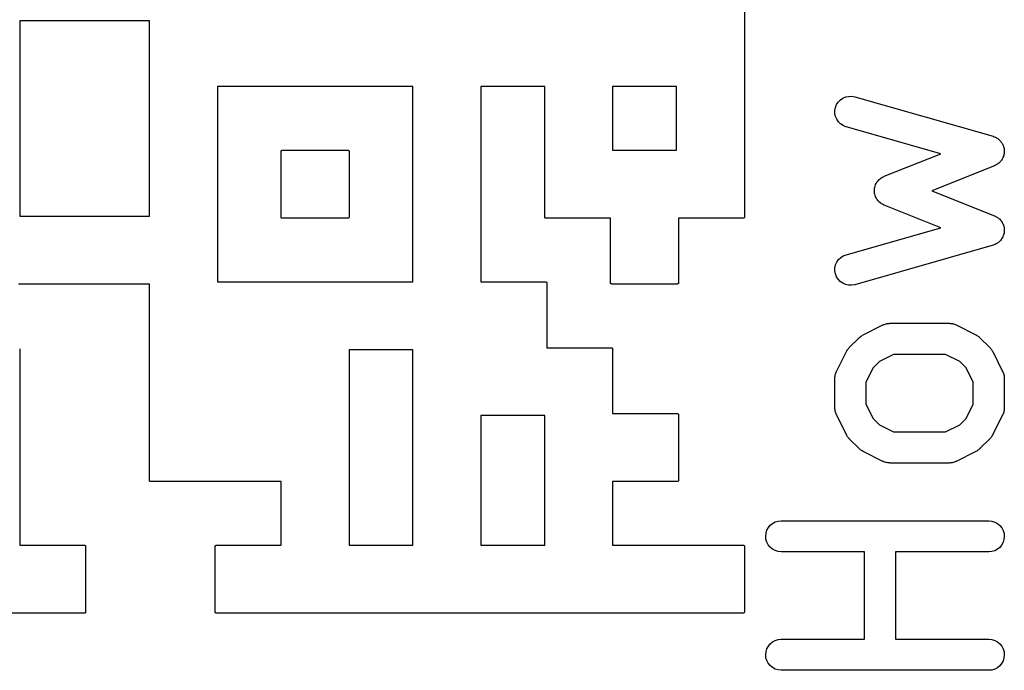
# Model space of a CAD drawing. Extents: x 0.02 to 3.89, y 0.07 to 3.88.
# Tile 10 of 172: x 0.46 to 0.65, y 0.33 to 0.46. Entities that reach past the tile are written whole.
import ezdxf

# ---------------------------------------------------------------- set-up
doc = ezdxf.new("R2010")
doc.units = 0
doc.header["$MEASUREMENT"] = 0
doc.layers.add('BLACK', color=7, linetype='CONTINUOUS')

msp = doc.modelspace()

# ---------------------------------------------------------------- linework, layer by layer
at = {"layer": 'BLACK', "linetype": 'CONTINUOUS'}
for p, q in [((0.601447, 0.46875), (0.601447, 0.418747)), ((0.463947, 0.456053), (0.463947, 0.418947)), ((0.488553, 0.456053), (0.463947, 0.456053)), ((0.488553, 0.418947), (0.488553, 0.456053)), ((0.501447, 0.443553), (0.501447, 0.406447)), ((0.538553, 0.443553), (0.501447, 0.443553)), ((0.538553, 0.406447), (0.538553, 0.443553)), ((0.563553, 0.443553), (0.551447, 0.443553)), ((0.551447, 0.443553), (0.551447, 0.406447)), ((0.563553, 0.41875), (0.563553, 0.443553)), ((0.576447, 0.443553), (0.576447, 0.431447)), ((0.588553, 0.443553), (0.576447, 0.443553)), ((0.588553, 0.431447), (0.588553, 0.443553)), ((0.619261, 0.440605), (0.619663, 0.441017)), ((0.619663, 0.441017), (0.620139, 0.441343)), ((0.620139, 0.441343), (0.620668, 0.441571)), ((0.620668, 0.441571), (0.621232, 0.441691)), ((0.621232, 0.441691), (0.621808, 0.4417)), ((0.621808, 0.4417), (0.622375, 0.441596)), ((0.622375, 0.441596), (0.648621, 0.434097)), ((0.618623, 0.439022), (0.61873, 0.439588)), ((0.618627, 0.438446), (0.618623, 0.439022)), ((0.61873, 0.439588), (0.618946, 0.440123)), ((0.618946, 0.440123), (0.619261, 0.440605)), ((0.618744, 0.437881), (0.618627, 0.438446)), ((0.618968, 0.43735), (0.618744, 0.437881)), ((0.61929, 0.436873), (0.618968, 0.43735)), ((0.619699, 0.436467), (0.61929, 0.436873)), ((0.62018, 0.436149), (0.619699, 0.436467)), ((0.620713, 0.435929), (0.62018, 0.436149)), ((0.620752, 0.435918), (0.620713, 0.435929)), ((0.638694, 0.430792), (0.620752, 0.435918)), ((0.648621, 0.434097), (0.648661, 0.434086)), ((0.648661, 0.434086), (0.648829, 0.434016)), ((0.648829, 0.434016), (0.649002, 0.43396)), ((0.649002, 0.43396), (0.649095, 0.433907)), ((0.649095, 0.433907), (0.649194, 0.433866)), ((0.649194, 0.433866), (0.649346, 0.433766)), ((0.649346, 0.433766), (0.649504, 0.433677)), ((0.649504, 0.433677), (0.649585, 0.433607)), ((0.649585, 0.433607), (0.649674, 0.433548)), ((0.649674, 0.433548), (0.649804, 0.43342)), ((0.649804, 0.43342), (0.649941, 0.433302)), ((0.649941, 0.433302), (0.650008, 0.433218)), ((0.650008, 0.433218), (0.650084, 0.433142)), ((0.650084, 0.433142), (0.650185, 0.432992)), ((0.650185, 0.432992), (0.650298, 0.432849)), ((0.650298, 0.432849), (0.650346, 0.432753)), ((0.650346, 0.432753), (0.650406, 0.432665)), ((0.650406, 0.432665), (0.650477, 0.432497)), ((0.650477, 0.432497), (0.650559, 0.432335)), ((0.650559, 0.432335), (0.650589, 0.432232)), ((0.650589, 0.432232), (0.65063, 0.432134)), ((0.65063, 0.432134), (0.650667, 0.431956)), ((0.650667, 0.431956), (0.650716, 0.431781)), ((0.650716, 0.431781), (0.650725, 0.431674)), ((0.650725, 0.431674), (0.650747, 0.431569)), ((0.650747, 0.431569), (0.650748, 0.431388)), ((0.513553, 0.431253), (0.513555, 0.431273)), ((0.513553, 0.41875), (0.513553, 0.431253)), ((0.513555, 0.431273), (0.513557, 0.43129)), ((0.513557, 0.431291), (0.513564, 0.431311)), ((0.513557, 0.43129), (0.513557, 0.431291)), ((0.513557, 0.43129), (0.513557, 0.43129)), ((0.513564, 0.431311), (0.513569, 0.431326)), ((0.513569, 0.431328), (0.513579, 0.431347)), ((0.513569, 0.431327), (0.513569, 0.431328)), ((0.513569, 0.431326), (0.513569, 0.431327)), ((0.513579, 0.431347), (0.513587, 0.43136)), ((0.513587, 0.43136), (0.513587, 0.431361)), ((0.513587, 0.431361), (0.513588, 0.431361)), ((0.513588, 0.431361), (0.5136, 0.431376)), ((0.5136, 0.431376), (0.513611, 0.43139)), ((0.513611, 0.43139), (0.513612, 0.43139)), ((0.513612, 0.431391), (0.513625, 0.431401)), ((0.513612, 0.43139), (0.513612, 0.431391)), ((0.513625, 0.431401), (0.513641, 0.431414)), ((0.513641, 0.431414), (0.513642, 0.431414)), ((0.513642, 0.431415), (0.513658, 0.431423)), ((0.513642, 0.431414), (0.513642, 0.431415)), ((0.513658, 0.431423), (0.513675, 0.431432)), ((0.513675, 0.431432), (0.513676, 0.431432)), ((0.513676, 0.431433), (0.513692, 0.431437)), ((0.513676, 0.431432), (0.513676, 0.431433)), ((0.513692, 0.431437), (0.513712, 0.431443)), ((0.513712, 0.431443), (0.513713, 0.431443)), ((0.513713, 0.431443), (0.51373, 0.431445)), ((0.513713, 0.431443), (0.513713, 0.431443)), ((0.51373, 0.431445), (0.51375, 0.431447)), ((0.51375, 0.431447), (0.526253, 0.431447)), ((0.526253, 0.431447), (0.526273, 0.431445)), ((0.526273, 0.431445), (0.52629, 0.431443)), ((0.52629, 0.431443), (0.52629, 0.431443)), ((0.52629, 0.431443), (0.526291, 0.431443)), ((0.526291, 0.431443), (0.526311, 0.431436)), ((0.526311, 0.431436), (0.526326, 0.431431)), ((0.526326, 0.431431), (0.526327, 0.431431)), ((0.526327, 0.431431), (0.526328, 0.431431)), ((0.526328, 0.431431), (0.526347, 0.431421)), ((0.526347, 0.431421), (0.52636, 0.431413)), ((0.52636, 0.431413), (0.526361, 0.431413)), ((0.526361, 0.431413), (0.526361, 0.431412)), ((0.526361, 0.431412), (0.526376, 0.4314)), ((0.526376, 0.4314), (0.52639, 0.431389)), ((0.52639, 0.431389), (0.52639, 0.431388)), ((0.52639, 0.431388), (0.526391, 0.431388)), ((0.526391, 0.431388), (0.526401, 0.431375)), ((0.526401, 0.431375), (0.526414, 0.431359)), ((0.526414, 0.431359), (0.526414, 0.431358)), ((0.526414, 0.431358), (0.526415, 0.431358)), ((0.526415, 0.431358), (0.526423, 0.431342)), ((0.526423, 0.431342), (0.526432, 0.431325)), ((0.526432, 0.431325), (0.526432, 0.431324)), ((0.526432, 0.431324), (0.526433, 0.431324)), ((0.526433, 0.431324), (0.526437, 0.431308)), ((0.526437, 0.431308), (0.526443, 0.431288)), ((0.526443, 0.431288), (0.526443, 0.431287)), ((0.526443, 0.431287), (0.526443, 0.431287)), ((0.526443, 0.431287), (0.526445, 0.43127)), ((0.526445, 0.43127), (0.526447, 0.43125)), ((0.526447, 0.43125), (0.526447, 0.418747)), ((0.576447, 0.431447), (0.588553, 0.431447)), ((0.627966, 0.426501), (0.638694, 0.430792)), ((0.650329, 0.42974), (0.650241, 0.429581)), ((0.650428, 0.429892), (0.650329, 0.42974)), ((0.650468, 0.429991), (0.650428, 0.429892)), ((0.65052, 0.430085), (0.650468, 0.429991)), ((0.650576, 0.430259), (0.65052, 0.430085)), ((0.650644, 0.430427), (0.650576, 0.430259)), ((0.650664, 0.430532), (0.650644, 0.430427)), ((0.650696, 0.430634), (0.650664, 0.430532)), ((0.650717, 0.430814), (0.650696, 0.430634)), ((0.650751, 0.430993), (0.650717, 0.430814)), ((0.650748, 0.431388), (0.650763, 0.431207)), ((0.650763, 0.431207), (0.65075, 0.4311)), ((0.65075, 0.4311), (0.650751, 0.430993)), ((0.648907, 0.428516), (0.637013, 0.423759)), ((0.649068, 0.4286), (0.648907, 0.428516)), ((0.649235, 0.428672), (0.649068, 0.4286)), ((0.649323, 0.428732), (0.649235, 0.428672)), ((0.649419, 0.428782), (0.649323, 0.428732)), ((0.649561, 0.428895), (0.649419, 0.428782)), ((0.64971, 0.428998), (0.649561, 0.428895)), ((0.649785, 0.429074), (0.64971, 0.428998)), ((0.649869, 0.429141), (0.649785, 0.429074)), ((0.649986, 0.42928), (0.649869, 0.429141)), ((0.650113, 0.42941), (0.649986, 0.42928)), ((0.650172, 0.4295), (0.650113, 0.42941)), ((0.650241, 0.429581), (0.650172, 0.4295)), ((0.627004, 0.425876), (0.627205, 0.426036)), ((0.627205, 0.426036), (0.627403, 0.426201)), ((0.627403, 0.426201), (0.62743, 0.426216)), ((0.62743, 0.426216), (0.627454, 0.426235)), ((0.627454, 0.426235), (0.627683, 0.426354)), ((0.627683, 0.426354), (0.627909, 0.426477)), ((0.627909, 0.426477), (0.627939, 0.426486)), ((0.627939, 0.426486), (0.627966, 0.426501)), ((0.62614, 0.424066), (0.626164, 0.424322)), ((0.626164, 0.424322), (0.626173, 0.424352)), ((0.626173, 0.424352), (0.626176, 0.424383)), ((0.626176, 0.424383), (0.626256, 0.424629)), ((0.626256, 0.424629), (0.626329, 0.424875)), ((0.626329, 0.424875), (0.626343, 0.424902)), ((0.626343, 0.424902), (0.626353, 0.424932)), ((0.626353, 0.424932), (0.626478, 0.425158)), ((0.626478, 0.425158), (0.626598, 0.425384)), ((0.626598, 0.425384), (0.626617, 0.425408)), ((0.626617, 0.425408), (0.626632, 0.425436)), ((0.626632, 0.425436), (0.626798, 0.425632)), ((0.626798, 0.425632), (0.62696, 0.425832)), ((0.62696, 0.425832), (0.626984, 0.425852)), ((0.626984, 0.425852), (0.627004, 0.425876)), ((0.62611, 0.42381), (0.62614, 0.424066)), ((0.626113, 0.42378), (0.62611, 0.42381)), ((0.62611, 0.423749), (0.626113, 0.42378)), ((0.626136, 0.423493), (0.62611, 0.423749)), ((0.626157, 0.423236), (0.626136, 0.423493)), ((0.626165, 0.423206), (0.626157, 0.423236)), ((0.626168, 0.423175), (0.626165, 0.423206)), ((0.626243, 0.42293), (0.626168, 0.423175)), ((0.626313, 0.422681), (0.626243, 0.42293)), ((0.626328, 0.422654), (0.626313, 0.422681)), ((0.626337, 0.422624), (0.626328, 0.422654)), ((0.626458, 0.422397), (0.626337, 0.422624)), ((0.626575, 0.422168), (0.626458, 0.422397)), ((0.637013, 0.423759), (0.648907, 0.419001)), ((0.626594, 0.422144), (0.626575, 0.422168)), ((0.626609, 0.422116), (0.626594, 0.422144)), ((0.626773, 0.421917), (0.626609, 0.422116)), ((0.626931, 0.421715), (0.626773, 0.421917)), ((0.626955, 0.421695), (0.626931, 0.421715)), ((0.626975, 0.421671), (0.626955, 0.421695)), ((0.627173, 0.421508), (0.626975, 0.421671)), ((0.627369, 0.42134), (0.627173, 0.421508)), ((0.627396, 0.421325), (0.627369, 0.42134)), ((0.62742, 0.421305), (0.627396, 0.421325)), ((0.627647, 0.421184), (0.62742, 0.421305)), ((0.627871, 0.421057), (0.627647, 0.421184)), ((0.627901, 0.421048), (0.627871, 0.421057)), ((0.627928, 0.421033), (0.627901, 0.421048)), ((0.627966, 0.421017), (0.627928, 0.421033)), ((0.638694, 0.416726), (0.627966, 0.421017)), ((0.463947, 0.418947), (0.488553, 0.418947)), ((0.513555, 0.41873), (0.513553, 0.41875)), ((0.513557, 0.418713), (0.513555, 0.41873)), ((0.513557, 0.418712), (0.513557, 0.418713)), ((0.513557, 0.418713), (0.513557, 0.418713)), ((0.513563, 0.418692), (0.513557, 0.418712)), ((0.513567, 0.418676), (0.513563, 0.418692)), ((0.513568, 0.418676), (0.513567, 0.418676)), ((0.513568, 0.418675), (0.513568, 0.418676)), ((0.513577, 0.418658), (0.513568, 0.418675)), ((0.513585, 0.418642), (0.513577, 0.418658)), ((0.513586, 0.418642), (0.513585, 0.418642)), ((0.513586, 0.418641), (0.513586, 0.418642)), ((0.513599, 0.418625), (0.513586, 0.418641)), ((0.513609, 0.418612), (0.513599, 0.418625)), ((0.51361, 0.418612), (0.513609, 0.418612)), ((0.51361, 0.418611), (0.51361, 0.418612)), ((0.513624, 0.4186), (0.51361, 0.418611)), ((0.513639, 0.418588), (0.513624, 0.4186)), ((0.513639, 0.418587), (0.513639, 0.418588)), ((0.51364, 0.418587), (0.513639, 0.418587)), ((0.513653, 0.418579), (0.51364, 0.418587)), ((0.513672, 0.418569), (0.513653, 0.418579)), ((0.513673, 0.418569), (0.513672, 0.418569)), ((0.513674, 0.418569), (0.513673, 0.418569)), ((0.513689, 0.418564), (0.513674, 0.418569)), ((0.513709, 0.418557), (0.513689, 0.418564)), ((0.51371, 0.418557), (0.513709, 0.418557)), ((0.513727, 0.418555), (0.51371, 0.418557)), ((0.51371, 0.418557), (0.51371, 0.418557)), ((0.513747, 0.418553), (0.513727, 0.418555)), ((0.52625, 0.418553), (0.513747, 0.418553)), ((0.52627, 0.418555), (0.52625, 0.418553)), ((0.526287, 0.418557), (0.52627, 0.418555)), ((0.526288, 0.418557), (0.526287, 0.418557)), ((0.526287, 0.418557), (0.526287, 0.418557)), ((0.526308, 0.418563), (0.526288, 0.418557)), ((0.526324, 0.418567), (0.526308, 0.418563)), ((0.526325, 0.418568), (0.526324, 0.418568)), ((0.526324, 0.418568), (0.526324, 0.418567)), ((0.526342, 0.418577), (0.526325, 0.418568)), ((0.526358, 0.418585), (0.526342, 0.418577)), ((0.526359, 0.418586), (0.526358, 0.418586)), ((0.526358, 0.418586), (0.526358, 0.418585)), ((0.526375, 0.418599), (0.526359, 0.418586)), ((0.526388, 0.418609), (0.526375, 0.418599)), ((0.526389, 0.41861), (0.526388, 0.41861)), ((0.526388, 0.41861), (0.526388, 0.418609)), ((0.5264, 0.418624), (0.526389, 0.41861)), ((0.526412, 0.418639), (0.5264, 0.418624)), ((0.526413, 0.418639), (0.526412, 0.418639)), ((0.526421, 0.418653), (0.526413, 0.41864)), ((0.526413, 0.41864), (0.526413, 0.418639)), ((0.526431, 0.418672), (0.526421, 0.418653)), ((0.526436, 0.418689), (0.526431, 0.418674)), ((0.526431, 0.418674), (0.526431, 0.418673)), ((0.526431, 0.418673), (0.526431, 0.418672)), ((0.526443, 0.418709), (0.526436, 0.418689)), ((0.526445, 0.418727), (0.526443, 0.41871)), ((0.526443, 0.41871), (0.526443, 0.41871)), ((0.526443, 0.41871), (0.526443, 0.418709)), ((0.526447, 0.418747), (0.526445, 0.418727)), ((0.563555, 0.41873), (0.563553, 0.41875)), ((0.563557, 0.418713), (0.563555, 0.41873)), ((0.563557, 0.418712), (0.563557, 0.418713)), ((0.563557, 0.418713), (0.563557, 0.418713)), ((0.563563, 0.418692), (0.563557, 0.418712)), ((0.563567, 0.418676), (0.563563, 0.418692)), ((0.563568, 0.418676), (0.563567, 0.418676)), ((0.563568, 0.418675), (0.563568, 0.418676)), ((0.563577, 0.418658), (0.563568, 0.418675)), ((0.563585, 0.418642), (0.563577, 0.418658)), ((0.563586, 0.418642), (0.563585, 0.418642)), ((0.563586, 0.418641), (0.563586, 0.418642)), ((0.563599, 0.418625), (0.563586, 0.418641)), ((0.563609, 0.418612), (0.563599, 0.418625)), ((0.56361, 0.418612), (0.563609, 0.418612)), ((0.56361, 0.418611), (0.56361, 0.418612)), ((0.563624, 0.4186), (0.56361, 0.418611)), ((0.563639, 0.418588), (0.563624, 0.4186)), ((0.563639, 0.418587), (0.563639, 0.418588)), ((0.56364, 0.418587), (0.563639, 0.418587)), ((0.563653, 0.418579), (0.56364, 0.418587)), ((0.563672, 0.418569), (0.563653, 0.418579)), ((0.563673, 0.418569), (0.563672, 0.418569)), ((0.563674, 0.418569), (0.563673, 0.418569)), ((0.563689, 0.418564), (0.563674, 0.418569)), ((0.563709, 0.418557), (0.563689, 0.418564)), ((0.56371, 0.418557), (0.563709, 0.418557)), ((0.563727, 0.418555), (0.56371, 0.418557)), ((0.56371, 0.418557), (0.56371, 0.418557)), ((0.563747, 0.418553), (0.563727, 0.418555)), ((0.576053, 0.418553), (0.563747, 0.418553)), ((0.576053, 0.40625), (0.576053, 0.418553)), ((0.60125, 0.418553), (0.588947, 0.418553)), ((0.588947, 0.418553), (0.588947, 0.406247)), ((0.60127, 0.418555), (0.60125, 0.418553)), ((0.601287, 0.418557), (0.60127, 0.418555)), ((0.601288, 0.418557), (0.601287, 0.418557)), ((0.601287, 0.418557), (0.601287, 0.418557)), ((0.601308, 0.418563), (0.601288, 0.418557)), ((0.601324, 0.418567), (0.601308, 0.418563)), ((0.601325, 0.418568), (0.601324, 0.418568)), ((0.601324, 0.418568), (0.601324, 0.418567)), ((0.601342, 0.418577), (0.601325, 0.418568)), ((0.601358, 0.418585), (0.601342, 0.418577)), ((0.601359, 0.418586), (0.601358, 0.418586)), ((0.601358, 0.418586), (0.601358, 0.418585)), ((0.601375, 0.418599), (0.601359, 0.418586)), ((0.601388, 0.418609), (0.601375, 0.418599)), ((0.601389, 0.41861), (0.601388, 0.41861)), ((0.601388, 0.41861), (0.601388, 0.418609)), ((0.6014, 0.418624), (0.601389, 0.41861)), ((0.601412, 0.418639), (0.6014, 0.418624)), ((0.601413, 0.418639), (0.601412, 0.418639)), ((0.601421, 0.418653), (0.601413, 0.41864)), ((0.601413, 0.41864), (0.601413, 0.418639)), ((0.601431, 0.418672), (0.601421, 0.418653)), ((0.601436, 0.418689), (0.601431, 0.418674)), ((0.601431, 0.418674), (0.601431, 0.418673)), ((0.601431, 0.418673), (0.601431, 0.418672)), ((0.601443, 0.418709), (0.601436, 0.418689)), ((0.601445, 0.418727), (0.601443, 0.41871)), ((0.601443, 0.41871), (0.601443, 0.41871)), ((0.601443, 0.41871), (0.601443, 0.418709)), ((0.601447, 0.418747), (0.601445, 0.418727)), ((0.648907, 0.419001), (0.648945, 0.418986)), ((0.648945, 0.418986), (0.649105, 0.4189)), ((0.649105, 0.4189), (0.649271, 0.418826)), ((0.649271, 0.418826), (0.649358, 0.418764)), ((0.649358, 0.418764), (0.649453, 0.418714)), ((0.649453, 0.418714), (0.649594, 0.418598)), ((0.649594, 0.418598), (0.649742, 0.418493)), ((0.649742, 0.418493), (0.649815, 0.418416)), ((0.620752, 0.4116), (0.638694, 0.416726)), ((0.649815, 0.418416), (0.649898, 0.418348)), ((0.649898, 0.418348), (0.650014, 0.418207)), ((0.650014, 0.418207), (0.650139, 0.418076)), ((0.650139, 0.418076), (0.650196, 0.417985)), ((0.650196, 0.417985), (0.650264, 0.417902)), ((0.650264, 0.417902), (0.65035, 0.417742)), ((0.65035, 0.417742), (0.650447, 0.417589)), ((0.650447, 0.417589), (0.650486, 0.417489)), ((0.650486, 0.417489), (0.650536, 0.417395)), ((0.650536, 0.417395), (0.650589, 0.417221)), ((0.650589, 0.417221), (0.650655, 0.417051)), ((0.650655, 0.417051), (0.650673, 0.416946)), ((0.650673, 0.416946), (0.650705, 0.416843)), ((0.650705, 0.416843), (0.650723, 0.416662)), ((0.650723, 0.416662), (0.650754, 0.416484)), ((0.650386, 0.414817), (0.650325, 0.414729)), ((0.650459, 0.414983), (0.650386, 0.414817)), ((0.650544, 0.415144), (0.650459, 0.414983)), ((0.650575, 0.415247), (0.650544, 0.415144)), ((0.650618, 0.415345), (0.650575, 0.415247)), ((0.650657, 0.415522), (0.650618, 0.415345)), ((0.650709, 0.415696), (0.650657, 0.415522)), ((0.650719, 0.415803), (0.650709, 0.415696)), ((0.650742, 0.415907), (0.650719, 0.415803)), ((0.650746, 0.416089), (0.650742, 0.415907)), ((0.650763, 0.41627), (0.650746, 0.416089)), ((0.650754, 0.416484), (0.650752, 0.416377)), ((0.650752, 0.416377), (0.650763, 0.41627)), ((0.648621, 0.413421), (0.622375, 0.405922)), ((0.64879, 0.413487), (0.648621, 0.413421)), ((0.648964, 0.413542), (0.64879, 0.413487)), ((0.649058, 0.413593), (0.648964, 0.413542)), ((0.649157, 0.413632), (0.649058, 0.413593)), ((0.64931, 0.413731), (0.649157, 0.413632)), ((0.64947, 0.413818), (0.64931, 0.413731)), ((0.649552, 0.413886), (0.64947, 0.413818)), ((0.649642, 0.413944), (0.649552, 0.413886)), ((0.649773, 0.41407), (0.649642, 0.413944)), ((0.649913, 0.414186), (0.649773, 0.41407)), ((0.64998, 0.41427), (0.649913, 0.414186)), ((0.650057, 0.414344), (0.64998, 0.41427)), ((0.650161, 0.414493), (0.650057, 0.414344)), ((0.650275, 0.414634), (0.650161, 0.414493)), ((0.650325, 0.414729), (0.650275, 0.414634)), ((0.619317, 0.410677), (0.619732, 0.411077)), ((0.619732, 0.411077), (0.620216, 0.411388)), ((0.620216, 0.411388), (0.620752, 0.4116)), ((0.618632, 0.409113), (0.618756, 0.409676)), ((0.618756, 0.409676), (0.618987, 0.410204)), ((0.618987, 0.410204), (0.619317, 0.410677)), ((0.618619, 0.408537), (0.618632, 0.409113)), ((0.618719, 0.407969), (0.618619, 0.408537)), ((0.618927, 0.407432), (0.618719, 0.407969)), ((0.619235, 0.406945), (0.618927, 0.407432)), ((0.488553, 0.406053), (0.463747, 0.406053)), ((0.488553, 0.36875), (0.488553, 0.406053)), ((0.501447, 0.406447), (0.538553, 0.406447)), ((0.551447, 0.406447), (0.563753, 0.406447)), ((0.563753, 0.406447), (0.563773, 0.406445)), ((0.563773, 0.406445), (0.56379, 0.406443)), ((0.56379, 0.406443), (0.56379, 0.406443)), ((0.56379, 0.406443), (0.563791, 0.406443)), ((0.563791, 0.406443), (0.563811, 0.406436)), ((0.563811, 0.406436), (0.563826, 0.406431)), ((0.563826, 0.406431), (0.563827, 0.406431)), ((0.563827, 0.406431), (0.563828, 0.406431)), ((0.563828, 0.406431), (0.563847, 0.406421)), ((0.563847, 0.406421), (0.56386, 0.406413)), ((0.56386, 0.406413), (0.563861, 0.406413)), ((0.563861, 0.406413), (0.563861, 0.406412)), ((0.563861, 0.406412), (0.563876, 0.4064)), ((0.563876, 0.4064), (0.56389, 0.406389)), ((0.56389, 0.406389), (0.56389, 0.406388)), ((0.56389, 0.406388), (0.563891, 0.406388)), ((0.563891, 0.406388), (0.563901, 0.406375)), ((0.563901, 0.406375), (0.563914, 0.406359)), ((0.563914, 0.406359), (0.563914, 0.406358)), ((0.563914, 0.406358), (0.563915, 0.406358)), ((0.563915, 0.406358), (0.563923, 0.406342)), ((0.563923, 0.406342), (0.563932, 0.406325)), ((0.563932, 0.406325), (0.563932, 0.406324)), ((0.563932, 0.406324), (0.563933, 0.406324)), ((0.563933, 0.406324), (0.563937, 0.406308)), ((0.563937, 0.406308), (0.563943, 0.406288)), ((0.563943, 0.406288), (0.563943, 0.406287)), ((0.563943, 0.406287), (0.563943, 0.406287)), ((0.563943, 0.406287), (0.563945, 0.40627)), ((0.563945, 0.40627), (0.563947, 0.40625)), ((0.563947, 0.40625), (0.563947, 0.393947)), ((0.576055, 0.40623), (0.576053, 0.40625)), ((0.576057, 0.406213), (0.576055, 0.40623)), ((0.576057, 0.406212), (0.576057, 0.406213)), ((0.576057, 0.406213), (0.576057, 0.406213)), ((0.576063, 0.406192), (0.576057, 0.406212)), ((0.576067, 0.406176), (0.576063, 0.406192)), ((0.576068, 0.406176), (0.576067, 0.406176)), ((0.576068, 0.406175), (0.576068, 0.406176)), ((0.576077, 0.406158), (0.576068, 0.406175)), ((0.576085, 0.406142), (0.576077, 0.406158)), ((0.576086, 0.406142), (0.576085, 0.406142)), ((0.576086, 0.406141), (0.576086, 0.406142)), ((0.576099, 0.406125), (0.576086, 0.406141)), ((0.576109, 0.406112), (0.576099, 0.406125)), ((0.57611, 0.406112), (0.576109, 0.406112)), ((0.57611, 0.406111), (0.57611, 0.406112)), ((0.576124, 0.4061), (0.57611, 0.406111)), ((0.576139, 0.406088), (0.576124, 0.4061)), ((0.576139, 0.406087), (0.576139, 0.406088)), ((0.57614, 0.406087), (0.576139, 0.406087)), ((0.576153, 0.406079), (0.57614, 0.406087)), ((0.576172, 0.406069), (0.576153, 0.406079)), ((0.576173, 0.406069), (0.576172, 0.406069)), ((0.576174, 0.406069), (0.576173, 0.406069)), ((0.576189, 0.406064), (0.576174, 0.406069)), ((0.576209, 0.406057), (0.576189, 0.406064)), ((0.57621, 0.406057), (0.576209, 0.406057)), ((0.576227, 0.406055), (0.57621, 0.406057)), ((0.57621, 0.406057), (0.57621, 0.406057)), ((0.576247, 0.406053), (0.576227, 0.406055)), ((0.58875, 0.406053), (0.576247, 0.406053)), ((0.58877, 0.406055), (0.58875, 0.406053)), ((0.588787, 0.406057), (0.58877, 0.406055)), ((0.588788, 0.406057), (0.588787, 0.406057)), ((0.588787, 0.406057), (0.588787, 0.406057)), ((0.588808, 0.406063), (0.588788, 0.406057)), ((0.588824, 0.406067), (0.588808, 0.406063)), ((0.588825, 0.406068), (0.588824, 0.406068)), ((0.588824, 0.406068), (0.588824, 0.406067)), ((0.588842, 0.406077), (0.588825, 0.406068)), ((0.588858, 0.406085), (0.588842, 0.406077)), ((0.588859, 0.406086), (0.588858, 0.406086)), ((0.588858, 0.406086), (0.588858, 0.406085)), ((0.588875, 0.406099), (0.588859, 0.406086)), ((0.588888, 0.406109), (0.588875, 0.406099)), ((0.588889, 0.40611), (0.588888, 0.40611)), ((0.588888, 0.40611), (0.588888, 0.406109)), ((0.5889, 0.406124), (0.588889, 0.40611)), ((0.588912, 0.406139), (0.5889, 0.406124)), ((0.588913, 0.406139), (0.588912, 0.406139)), ((0.588921, 0.406153), (0.588913, 0.40614)), ((0.588913, 0.40614), (0.588913, 0.406139)), ((0.588931, 0.406172), (0.588921, 0.406153)), ((0.588936, 0.406189), (0.588931, 0.406174)), ((0.588931, 0.406174), (0.588931, 0.406173)), ((0.588931, 0.406173), (0.588931, 0.406172)), ((0.588943, 0.406209), (0.588936, 0.406189)), ((0.588945, 0.406227), (0.588943, 0.40621)), ((0.588943, 0.40621), (0.588943, 0.40621)), ((0.588943, 0.40621), (0.588943, 0.406209)), ((0.588947, 0.406247), (0.588945, 0.406227)), ((0.619632, 0.406527), (0.619235, 0.406945)), ((0.620103, 0.406195), (0.619632, 0.406527)), ((0.620629, 0.40596), (0.620103, 0.406195)), ((0.621191, 0.405832), (0.620629, 0.40596)), ((0.621767, 0.405815), (0.621191, 0.405832)), ((0.622335, 0.405911), (0.621767, 0.405815)), ((0.622375, 0.405922), (0.622335, 0.405911)), ((0.623993, 0.396404), (0.627742, 0.398278)), ((0.627742, 0.398278), (0.627779, 0.398297)), ((0.627779, 0.398297), (0.627861, 0.398327)), ((0.627861, 0.398327), (0.627937, 0.398367)), ((0.627937, 0.398367), (0.628131, 0.398426)), ((0.628131, 0.398426), (0.62832, 0.398495)), ((0.62832, 0.398495), (0.628406, 0.398509)), ((0.628406, 0.398509), (0.628489, 0.398534)), ((0.628489, 0.398534), (0.62869, 0.398554)), ((0.62869, 0.398554), (0.628889, 0.398585)), ((0.628889, 0.398585), (0.628976, 0.398582)), ((0.628976, 0.398582), (0.629063, 0.39859)), ((0.629063, 0.39859), (0.640311, 0.39859)), ((0.640311, 0.39859), (0.640352, 0.39859)), ((0.640352, 0.39859), (0.640439, 0.39858)), ((0.640439, 0.39858), (0.640526, 0.398582)), ((0.640526, 0.398582), (0.640725, 0.398548)), ((0.640725, 0.398548), (0.640925, 0.398526)), ((0.640925, 0.398526), (0.641008, 0.398499)), ((0.641008, 0.398499), (0.641094, 0.398485)), ((0.641094, 0.398485), (0.641282, 0.398412)), ((0.641282, 0.398412), (0.641474, 0.398351)), ((0.641474, 0.398351), (0.641551, 0.39831)), ((0.641551, 0.39831), (0.641632, 0.398278)), ((0.641632, 0.398278), (0.645381, 0.396404)), ((0.623384, 0.395983), (0.623505, 0.396097)), ((0.623505, 0.396097), (0.623609, 0.396162)), ((0.623609, 0.396162), (0.623705, 0.396239)), ((0.623705, 0.396239), (0.623852, 0.396315)), ((0.623852, 0.396315), (0.623993, 0.396404)), ((0.645381, 0.396404), (0.645418, 0.396385)), ((0.645418, 0.396385), (0.645557, 0.396295)), ((0.645557, 0.396295), (0.645703, 0.396216)), ((0.645703, 0.396216), (0.645798, 0.396138)), ((0.645798, 0.396138), (0.645901, 0.396071)), ((0.645901, 0.396071), (0.64602, 0.395956)), ((0.62135, 0.393976), (0.623225, 0.395851)), ((0.623225, 0.395851), (0.623254, 0.39588)), ((0.623254, 0.39588), (0.623384, 0.395983)), ((0.64602, 0.395956), (0.646149, 0.395851)), ((0.646149, 0.395851), (0.648023, 0.393976)), ((0.463945, 0.39377), (0.463947, 0.39375)), ((0.463947, 0.39375), (0.463947, 0.356447)), ((0.526447, 0.393553), (0.526447, 0.356447)), ((0.538553, 0.393553), (0.526447, 0.393553)), ((0.538553, 0.356447), (0.538553, 0.393553)), ((0.563947, 0.393947), (0.576253, 0.393947)), ((0.576253, 0.393947), (0.576273, 0.393945)), ((0.576273, 0.393945), (0.57629, 0.393943)), ((0.57629, 0.393943), (0.57629, 0.393943)), ((0.57629, 0.393943), (0.576291, 0.393943)), ((0.576291, 0.393943), (0.576311, 0.393936)), ((0.576311, 0.393936), (0.576326, 0.393931)), ((0.576326, 0.393931), (0.576327, 0.393931)), ((0.576327, 0.393931), (0.576328, 0.393931)), ((0.576328, 0.393931), (0.576347, 0.393921)), ((0.576347, 0.393921), (0.57636, 0.393913)), ((0.57636, 0.393913), (0.576361, 0.393913)), ((0.576361, 0.393913), (0.576361, 0.393912)), ((0.576361, 0.393912), (0.576376, 0.3939)), ((0.576376, 0.3939), (0.57639, 0.393889)), ((0.57639, 0.393889), (0.57639, 0.393888)), ((0.57639, 0.393888), (0.576391, 0.393888)), ((0.576391, 0.393888), (0.576401, 0.393875)), ((0.576401, 0.393875), (0.576414, 0.393859)), ((0.576414, 0.393859), (0.576414, 0.393858)), ((0.576414, 0.393858), (0.576415, 0.393858)), ((0.576415, 0.393858), (0.576423, 0.393842)), ((0.576423, 0.393842), (0.576432, 0.393825)), ((0.576432, 0.393825), (0.576432, 0.393824)), ((0.576432, 0.393824), (0.576433, 0.393824)), ((0.576433, 0.393824), (0.576437, 0.393808)), ((0.576437, 0.393808), (0.576443, 0.393788)), ((0.576443, 0.393788), (0.576443, 0.393787)), ((0.576443, 0.393787), (0.576443, 0.393787)), ((0.576443, 0.393787), (0.576445, 0.39377)), ((0.576445, 0.39377), (0.576447, 0.39375)), ((0.576447, 0.39375), (0.576447, 0.381447)), ((0.618923, 0.389459), (0.620797, 0.393208)), ((0.620797, 0.393208), (0.620816, 0.393245)), ((0.620816, 0.393245), (0.620906, 0.393384)), ((0.620906, 0.393384), (0.620985, 0.393531)), ((0.620985, 0.393531), (0.621063, 0.393625)), ((0.621063, 0.393625), (0.62113, 0.393729)), ((0.62113, 0.393729), (0.621245, 0.393848)), ((0.621245, 0.393848), (0.62135, 0.393976)), ((0.62976, 0.392685), (0.627062, 0.391336)), ((0.639614, 0.392685), (0.62976, 0.392685)), ((0.642312, 0.391336), (0.639614, 0.392685)), ((0.648023, 0.393976), (0.648052, 0.393946)), ((0.648052, 0.393946), (0.648156, 0.393817)), ((0.648156, 0.393817), (0.64827, 0.393696)), ((0.64827, 0.393696), (0.648335, 0.393592)), ((0.648335, 0.393592), (0.648412, 0.393496)), ((0.648412, 0.393496), (0.648488, 0.393349)), ((0.648488, 0.393349), (0.648576, 0.393208)), ((0.648576, 0.393208), (0.650451, 0.389459)), ((0.627062, 0.391336), (0.625865, 0.390139)), ((0.643509, 0.390139), (0.642312, 0.391336)), ((0.618653, 0.388552), (0.618675, 0.388752)), ((0.618675, 0.388752), (0.618702, 0.388835)), ((0.618702, 0.388835), (0.618716, 0.388921)), ((0.618716, 0.388921), (0.618789, 0.389109)), ((0.618789, 0.389109), (0.61885, 0.389302)), ((0.61885, 0.389302), (0.618891, 0.389378)), ((0.618891, 0.389378), (0.618923, 0.389459)), ((0.625865, 0.390139), (0.624516, 0.387441)), ((0.644857, 0.387441), (0.643509, 0.390139)), ((0.650451, 0.389459), (0.650469, 0.389422)), ((0.650469, 0.389422), (0.650499, 0.38934)), ((0.650499, 0.38934), (0.65054, 0.389264)), ((0.65054, 0.389264), (0.650599, 0.38907)), ((0.650599, 0.38907), (0.650668, 0.388881)), ((0.650668, 0.388881), (0.650682, 0.388795)), ((0.650682, 0.388795), (0.650707, 0.388712)), ((0.650707, 0.388712), (0.650726, 0.388511)), ((0.618611, 0.38818), (0.618621, 0.388266)), ((0.618611, 0.388138), (0.618611, 0.38818)), ((0.618611, 0.382514), (0.618611, 0.388138)), ((0.618619, 0.388353), (0.618653, 0.388552)), ((0.618621, 0.388266), (0.618619, 0.388353)), ((0.624516, 0.387441), (0.624516, 0.383211)), ((0.644857, 0.383211), (0.644857, 0.387441)), ((0.650726, 0.388511), (0.650758, 0.388312)), ((0.650758, 0.388312), (0.650755, 0.388225)), ((0.650755, 0.388225), (0.650763, 0.388138)), ((0.650763, 0.388138), (0.650763, 0.382514)), ((0.624516, 0.383211), (0.625865, 0.380514)), ((0.643509, 0.380514), (0.644857, 0.383211)), ((0.576447, 0.381447), (0.588753, 0.381447)), ((0.588753, 0.381447), (0.588773, 0.381445)), ((0.588773, 0.381445), (0.58879, 0.381443)), ((0.58879, 0.381443), (0.58879, 0.381443)), ((0.58879, 0.381443), (0.588791, 0.381443)), ((0.588791, 0.381443), (0.588811, 0.381436)), ((0.588811, 0.381436), (0.588826, 0.381431)), ((0.588826, 0.381431), (0.588827, 0.381431)), ((0.588827, 0.381431), (0.588828, 0.381431)), ((0.588828, 0.381431), (0.588847, 0.381421)), ((0.588847, 0.381421), (0.58886, 0.381413)), ((0.58886, 0.381413), (0.588861, 0.381413)), ((0.588861, 0.381413), (0.588861, 0.381412)), ((0.588861, 0.381412), (0.588876, 0.3814)), ((0.588876, 0.3814), (0.58889, 0.381389)), ((0.58889, 0.381389), (0.58889, 0.381388)), ((0.58889, 0.381388), (0.588891, 0.381388)), ((0.588891, 0.381388), (0.588901, 0.381375)), ((0.588901, 0.381375), (0.588914, 0.381359)), ((0.588914, 0.381359), (0.588914, 0.381358)), ((0.588914, 0.381358), (0.588915, 0.381358)), ((0.588915, 0.381358), (0.588923, 0.381342)), ((0.588923, 0.381342), (0.588932, 0.381325)), ((0.588932, 0.381325), (0.588932, 0.381324)), ((0.588932, 0.381324), (0.588933, 0.381324)), ((0.588933, 0.381324), (0.588937, 0.381308)), ((0.588937, 0.381308), (0.588943, 0.381288)), ((0.588943, 0.381288), (0.588943, 0.381287)), ((0.588943, 0.381287), (0.588943, 0.381287)), ((0.588943, 0.381287), (0.588945, 0.38127)), ((0.588945, 0.38127), (0.588947, 0.38125)), ((0.588947, 0.38125), (0.588947, 0.368747)), ((0.618619, 0.382428), (0.618611, 0.382514)), ((0.618616, 0.382341), (0.618619, 0.382428)), ((0.618647, 0.382142), (0.618616, 0.382341)), ((0.618667, 0.381941), (0.618647, 0.382142)), ((0.618692, 0.381857), (0.618667, 0.381941)), ((0.618706, 0.381772), (0.618692, 0.381857)), ((0.618775, 0.381582), (0.618706, 0.381772)), ((0.618834, 0.381389), (0.618775, 0.381582)), ((0.618874, 0.381312), (0.618834, 0.381389)), ((0.618904, 0.381231), (0.618874, 0.381312)), ((0.618923, 0.381194), (0.618904, 0.381231)), ((0.620797, 0.377444), (0.618923, 0.381194)), ((0.650451, 0.381194), (0.648576, 0.377444)), ((0.650482, 0.381275), (0.650451, 0.381194)), ((0.650524, 0.381351), (0.650482, 0.381275)), ((0.650585, 0.381543), (0.650524, 0.381351)), ((0.650657, 0.381732), (0.650585, 0.381543)), ((0.650672, 0.381818), (0.650657, 0.381732)), ((0.650698, 0.3819), (0.650672, 0.381818)), ((0.650721, 0.382101), (0.650698, 0.3819)), ((0.650755, 0.3823), (0.650721, 0.382101)), ((0.650763, 0.382473), (0.650753, 0.382386)), ((0.650753, 0.382386), (0.650755, 0.3823)), ((0.650763, 0.382514), (0.650763, 0.382473)), ((0.551447, 0.381053), (0.551447, 0.356447)), ((0.563553, 0.381053), (0.551447, 0.381053)), ((0.563553, 0.356447), (0.563553, 0.381053)), ((0.625865, 0.380514), (0.627062, 0.379316)), ((0.627062, 0.379316), (0.62976, 0.377968)), ((0.639614, 0.377968), (0.642312, 0.379316)), ((0.642312, 0.379316), (0.643509, 0.380514)), ((0.620886, 0.377303), (0.620797, 0.377444)), ((0.62976, 0.377968), (0.639614, 0.377968)), ((0.648558, 0.377407), (0.648468, 0.377268)), ((0.648576, 0.377444), (0.648558, 0.377407)), ((0.620962, 0.377156), (0.620886, 0.377303)), ((0.621038, 0.377061), (0.620962, 0.377156)), ((0.621104, 0.376956), (0.621038, 0.377061)), ((0.621218, 0.376836), (0.621104, 0.376956)), ((0.621321, 0.376706), (0.621218, 0.376836)), ((0.62135, 0.376677), (0.621321, 0.376706)), ((0.623225, 0.374802), (0.62135, 0.376677)), ((0.648023, 0.376677), (0.646149, 0.374802)), ((0.648129, 0.376805), (0.648023, 0.376677)), ((0.648244, 0.376924), (0.648129, 0.376805)), ((0.648311, 0.377027), (0.648244, 0.376924)), ((0.648389, 0.377122), (0.648311, 0.377027)), ((0.648468, 0.377268), (0.648389, 0.377122)), ((0.623353, 0.374697), (0.623225, 0.374802)), ((0.623472, 0.374581), (0.623353, 0.374697)), ((0.623575, 0.374514), (0.623472, 0.374581)), ((0.62367, 0.374436), (0.623575, 0.374514)), ((0.623817, 0.374358), (0.62367, 0.374436)), ((0.623956, 0.374267), (0.623817, 0.374358)), ((0.623993, 0.374249), (0.623956, 0.374267)), ((0.627742, 0.372374), (0.623993, 0.374249)), ((0.645381, 0.374249), (0.641632, 0.372374)), ((0.645522, 0.374337), (0.645381, 0.374249)), ((0.645669, 0.374413), (0.645522, 0.374337)), ((0.645765, 0.37449), (0.645669, 0.374413)), ((0.645869, 0.374556), (0.645765, 0.37449)), ((0.64599, 0.374669), (0.645869, 0.374556)), ((0.646119, 0.374773), (0.64599, 0.374669)), ((0.646149, 0.374802), (0.646119, 0.374773)), ((0.627823, 0.372343), (0.627742, 0.372374)), ((0.627899, 0.372301), (0.627823, 0.372343)), ((0.628091, 0.37224), (0.627899, 0.372301)), ((0.62828, 0.372168), (0.628091, 0.37224)), ((0.628366, 0.372153), (0.62828, 0.372168)), ((0.628449, 0.372127), (0.628366, 0.372153)), ((0.628649, 0.372104), (0.628449, 0.372127)), ((0.628848, 0.37207), (0.628649, 0.372104)), ((0.628935, 0.372072), (0.628848, 0.37207)), ((0.629021, 0.372063), (0.628935, 0.372072)), ((0.629063, 0.372062), (0.629021, 0.372063)), ((0.640311, 0.372062), (0.629063, 0.372062)), ((0.640398, 0.372071), (0.640311, 0.372062)), ((0.640484, 0.372067), (0.640398, 0.372071)), ((0.640684, 0.372099), (0.640484, 0.372067)), ((0.640885, 0.372118), (0.640684, 0.372099)), ((0.640968, 0.372144), (0.640885, 0.372118)), ((0.641054, 0.372157), (0.640968, 0.372144)), ((0.641243, 0.372227), (0.641054, 0.372157)), ((0.641436, 0.372285), (0.641243, 0.372227)), ((0.641513, 0.372326), (0.641436, 0.372285)), ((0.641595, 0.372356), (0.641513, 0.372326)), ((0.641632, 0.372374), (0.641595, 0.372356)), ((0.488555, 0.36873), (0.488553, 0.36875)), ((0.488557, 0.368713), (0.488555, 0.36873)), ((0.488557, 0.368712), (0.488557, 0.368713)), ((0.488557, 0.368713), (0.488557, 0.368713)), ((0.488563, 0.368692), (0.488557, 0.368712)), ((0.488567, 0.368676), (0.488563, 0.368692)), ((0.488568, 0.368676), (0.488567, 0.368676)), ((0.488568, 0.368675), (0.488568, 0.368676)), ((0.488577, 0.368658), (0.488568, 0.368675)), ((0.488585, 0.368642), (0.488577, 0.368658)), ((0.488586, 0.368642), (0.488585, 0.368642)), ((0.488586, 0.368641), (0.488586, 0.368642)), ((0.488599, 0.368625), (0.488586, 0.368641)), ((0.488609, 0.368612), (0.488599, 0.368625)), ((0.48861, 0.368612), (0.488609, 0.368612)), ((0.48861, 0.368611), (0.48861, 0.368612)), ((0.488624, 0.3686), (0.48861, 0.368611)), ((0.488639, 0.368588), (0.488624, 0.3686)), ((0.488639, 0.368587), (0.488639, 0.368588)), ((0.48864, 0.368587), (0.488639, 0.368587)), ((0.488653, 0.368579), (0.48864, 0.368587)), ((0.488672, 0.368569), (0.488653, 0.368579)), ((0.488673, 0.368569), (0.488672, 0.368569)), ((0.488674, 0.368569), (0.488673, 0.368569)), ((0.488689, 0.368564), (0.488674, 0.368569)), ((0.488709, 0.368557), (0.488689, 0.368564)), ((0.48871, 0.368557), (0.488709, 0.368557)), ((0.488727, 0.368555), (0.48871, 0.368557)), ((0.48871, 0.368557), (0.48871, 0.368557)), ((0.488747, 0.368553), (0.488727, 0.368555)), ((0.513553, 0.368553), (0.488747, 0.368553)), ((0.513553, 0.356447), (0.513553, 0.368553)), ((0.58875, 0.368553), (0.576447, 0.368553)), ((0.576447, 0.368553), (0.576447, 0.356447)), ((0.58877, 0.368555), (0.58875, 0.368553)), ((0.588787, 0.368557), (0.58877, 0.368555)), ((0.588788, 0.368557), (0.588787, 0.368557)), ((0.588787, 0.368557), (0.588787, 0.368557)), ((0.588808, 0.368563), (0.588788, 0.368557)), ((0.588824, 0.368567), (0.588808, 0.368563)), ((0.588825, 0.368568), (0.588824, 0.368568)), ((0.588824, 0.368568), (0.588824, 0.368567)), ((0.588842, 0.368577), (0.588825, 0.368568)), ((0.588858, 0.368585), (0.588842, 0.368577)), ((0.588859, 0.368586), (0.588858, 0.368586)), ((0.588858, 0.368586), (0.588858, 0.368585)), ((0.588875, 0.368599), (0.588859, 0.368586)), ((0.588888, 0.368609), (0.588875, 0.368599)), ((0.588889, 0.36861), (0.588888, 0.36861)), ((0.588888, 0.36861), (0.588888, 0.368609)), ((0.5889, 0.368624), (0.588889, 0.36861)), ((0.588912, 0.368639), (0.5889, 0.368624)), ((0.588913, 0.368639), (0.588912, 0.368639)), ((0.588921, 0.368653), (0.588913, 0.36864)), ((0.588913, 0.36864), (0.588913, 0.368639)), ((0.588931, 0.368672), (0.588921, 0.368653)), ((0.588936, 0.368689), (0.588931, 0.368674)), ((0.588931, 0.368674), (0.588931, 0.368673)), ((0.588931, 0.368673), (0.588931, 0.368672)), ((0.588943, 0.368709), (0.588936, 0.368689)), ((0.588945, 0.368727), (0.588943, 0.36871)), ((0.588943, 0.36871), (0.588943, 0.36871)), ((0.588943, 0.36871), (0.588943, 0.368709)), ((0.588947, 0.368747), (0.588945, 0.368727)), ((0.60636, 0.360237), (0.606806, 0.360602)), ((0.606806, 0.360602), (0.607315, 0.360872)), ((0.607315, 0.360872), (0.607867, 0.361039)), ((0.607867, 0.361039), (0.60844, 0.361095)), ((0.60844, 0.361095), (0.64781, 0.361095)), ((0.64781, 0.361095), (0.647851, 0.361095)), ((0.647851, 0.361095), (0.648424, 0.36103)), ((0.648424, 0.36103), (0.648973, 0.360856)), ((0.648973, 0.360856), (0.649478, 0.360579)), ((0.649478, 0.360579), (0.64992, 0.360208)), ((0.605487, 0.358163), (0.605548, 0.358736)), ((0.605548, 0.358736), (0.605718, 0.359286)), ((0.605718, 0.359286), (0.605992, 0.359793)), ((0.605992, 0.359793), (0.60636, 0.360237)), ((0.64992, 0.360208), (0.650281, 0.359759)), ((0.650281, 0.359759), (0.650548, 0.359248)), ((0.650548, 0.359248), (0.650711, 0.358695)), ((0.650711, 0.358695), (0.650763, 0.358121)), ((0.60554, 0.357589), (0.605487, 0.358163)), ((0.605702, 0.357036), (0.60554, 0.357589)), ((0.605969, 0.356525), (0.605702, 0.357036)), ((0.650532, 0.356998), (0.650258, 0.356491)), ((0.650703, 0.357548), (0.650532, 0.356998)), ((0.650763, 0.358121), (0.650703, 0.357548)), ((0.463947, 0.356447), (0.476253, 0.356447)), ((0.476253, 0.356447), (0.476273, 0.356445)), ((0.476273, 0.356445), (0.47629, 0.356443)), ((0.47629, 0.356443), (0.47629, 0.356443)), ((0.47629, 0.356443), (0.476291, 0.356443)), ((0.476291, 0.356443), (0.476311, 0.356436)), ((0.476311, 0.356436), (0.476326, 0.356431)), ((0.476326, 0.356431), (0.476327, 0.356431)), ((0.476327, 0.356431), (0.476328, 0.356431)), ((0.476328, 0.356431), (0.476347, 0.356421)), ((0.476347, 0.356421), (0.47636, 0.356413)), ((0.47636, 0.356413), (0.476361, 0.356413)), ((0.476361, 0.356413), (0.476361, 0.356412)), ((0.476361, 0.356412), (0.476376, 0.3564)), ((0.476376, 0.3564), (0.47639, 0.356389)), ((0.47639, 0.356389), (0.47639, 0.356388)), ((0.47639, 0.356388), (0.476391, 0.356388)), ((0.476391, 0.356388), (0.476401, 0.356375)), ((0.476401, 0.356375), (0.476414, 0.356359)), ((0.476414, 0.356359), (0.476414, 0.356358)), ((0.476414, 0.356358), (0.476415, 0.356358)), ((0.476415, 0.356358), (0.476423, 0.356342)), ((0.476423, 0.356342), (0.476432, 0.356325)), ((0.476432, 0.356325), (0.476432, 0.356324)), ((0.476432, 0.356324), (0.476433, 0.356324)), ((0.476433, 0.356324), (0.476437, 0.356308)), ((0.476437, 0.356308), (0.476443, 0.356288)), ((0.476443, 0.356288), (0.476443, 0.356287)), ((0.476443, 0.356287), (0.476443, 0.356287)), ((0.476443, 0.356287), (0.476445, 0.35627)), ((0.476445, 0.35627), (0.476447, 0.35625)), ((0.476447, 0.35625), (0.476447, 0.343747)), ((0.501053, 0.356253), (0.501055, 0.356273)), ((0.501053, 0.34375), (0.501053, 0.356253)), ((0.501055, 0.356273), (0.501057, 0.35629)), ((0.501057, 0.356291), (0.501064, 0.356311)), ((0.501057, 0.35629), (0.501057, 0.356291)), ((0.501057, 0.35629), (0.501057, 0.35629)), ((0.501064, 0.356311), (0.501069, 0.356326)), ((0.501069, 0.356328), (0.501079, 0.356347)), ((0.501069, 0.356327), (0.501069, 0.356328)), ((0.501069, 0.356326), (0.501069, 0.356327)), ((0.501079, 0.356347), (0.501087, 0.35636)), ((0.501087, 0.35636), (0.501087, 0.356361)), ((0.501087, 0.356361), (0.501088, 0.356361)), ((0.501088, 0.356361), (0.5011, 0.356376)), ((0.5011, 0.356376), (0.501111, 0.35639)), ((0.501111, 0.35639), (0.501112, 0.35639)), ((0.501112, 0.356391), (0.501125, 0.356401)), ((0.501112, 0.35639), (0.501112, 0.356391)), ((0.501125, 0.356401), (0.501141, 0.356414)), ((0.501141, 0.356414), (0.501142, 0.356414)), ((0.501142, 0.356415), (0.501158, 0.356423)), ((0.501142, 0.356414), (0.501142, 0.356415)), ((0.501158, 0.356423), (0.501175, 0.356432)), ((0.501175, 0.356432), (0.501176, 0.356432)), ((0.501176, 0.356433), (0.501192, 0.356437)), ((0.501176, 0.356432), (0.501176, 0.356433)), ((0.501192, 0.356437), (0.501212, 0.356443)), ((0.501212, 0.356443), (0.501213, 0.356443)), ((0.501213, 0.356443), (0.50123, 0.356445)), ((0.501213, 0.356443), (0.501213, 0.356443)), ((0.50123, 0.356445), (0.50125, 0.356447)), ((0.50125, 0.356447), (0.513553, 0.356447)), ((0.526447, 0.356447), (0.538553, 0.356447)), ((0.551447, 0.356447), (0.563553, 0.356447)), ((0.576447, 0.356447), (0.601253, 0.356447)), ((0.601253, 0.356447), (0.601273, 0.356445)), ((0.601273, 0.356445), (0.60129, 0.356443)), ((0.60129, 0.356443), (0.60129, 0.356443)), ((0.60129, 0.356443), (0.601291, 0.356443)), ((0.601291, 0.356443), (0.601311, 0.356436)), ((0.601311, 0.356436), (0.601326, 0.356431)), ((0.601326, 0.356431), (0.601327, 0.356431)), ((0.601327, 0.356431), (0.601328, 0.356431)), ((0.601328, 0.356431), (0.601347, 0.356421)), ((0.601347, 0.356421), (0.60136, 0.356413)), ((0.60136, 0.356413), (0.601361, 0.356413)), ((0.601361, 0.356413), (0.601361, 0.356412)), ((0.601361, 0.356412), (0.601376, 0.3564)), ((0.601376, 0.3564), (0.60139, 0.356389)), ((0.60139, 0.356389), (0.60139, 0.356388)), ((0.60139, 0.356388), (0.601391, 0.356388)), ((0.601391, 0.356388), (0.601401, 0.356375)), ((0.601401, 0.356375), (0.601414, 0.356359)), ((0.601414, 0.356359), (0.601414, 0.356358)), ((0.601414, 0.356358), (0.601415, 0.356358)), ((0.601415, 0.356358), (0.601423, 0.356342)), ((0.601423, 0.356342), (0.601432, 0.356325)), ((0.601432, 0.356325), (0.601432, 0.356324)), ((0.601432, 0.356324), (0.601433, 0.356324)), ((0.601433, 0.356324), (0.601437, 0.356308)), ((0.601437, 0.356308), (0.601443, 0.356288)), ((0.601443, 0.356288), (0.601443, 0.356287)), ((0.601443, 0.356287), (0.601443, 0.356287)), ((0.601443, 0.356287), (0.601445, 0.35627)), ((0.601445, 0.35627), (0.601447, 0.35625)), ((0.601447, 0.35625), (0.601447, 0.343747)), ((0.606331, 0.356076), (0.605969, 0.356525)), ((0.606772, 0.355706), (0.606331, 0.356076)), ((0.607277, 0.355428), (0.606772, 0.355706)), ((0.607826, 0.355254), (0.607277, 0.355428)), ((0.608399, 0.35519), (0.607826, 0.355254)), ((0.60844, 0.355189), (0.608399, 0.35519)), ((0.624235, 0.355189), (0.60844, 0.355189)), ((0.624235, 0.338598), (0.624235, 0.355189)), ((0.64781, 0.355189), (0.630141, 0.355189)), ((0.630141, 0.355189), (0.630141, 0.338598)), ((0.648384, 0.355246), (0.64781, 0.355189)), ((0.648935, 0.355412), (0.648384, 0.355246)), ((0.649444, 0.355683), (0.648935, 0.355412)), ((0.649891, 0.356047), (0.649444, 0.355683)), ((0.650258, 0.356491), (0.649891, 0.356047)), ((0.476447, 0.343747), (0.476445, 0.343727)), ((0.501055, 0.34373), (0.501053, 0.34375)), ((0.601447, 0.343747), (0.601445, 0.343727)), ((0.47625, 0.343553), (0.426247, 0.343553)), ((0.47627, 0.343555), (0.47625, 0.343553)), ((0.476287, 0.343557), (0.47627, 0.343555)), ((0.476288, 0.343557), (0.476287, 0.343557)), ((0.476287, 0.343557), (0.476287, 0.343557)), ((0.476308, 0.343563), (0.476288, 0.343557)), ((0.476324, 0.343567), (0.476308, 0.343563)), ((0.476325, 0.343568), (0.476324, 0.343568)), ((0.476324, 0.343568), (0.476324, 0.343567)), ((0.476342, 0.343577), (0.476325, 0.343568)), ((0.476358, 0.343585), (0.476342, 0.343577)), ((0.476359, 0.343586), (0.476358, 0.343586)), ((0.476358, 0.343586), (0.476358, 0.343585)), ((0.476375, 0.343599), (0.476359, 0.343586)), ((0.476388, 0.343609), (0.476375, 0.343599)), ((0.476389, 0.34361), (0.476388, 0.34361)), ((0.476388, 0.34361), (0.476388, 0.343609)), ((0.4764, 0.343624), (0.476389, 0.34361)), ((0.476412, 0.343639), (0.4764, 0.343624)), ((0.476413, 0.343639), (0.476412, 0.343639)), ((0.476421, 0.343653), (0.476413, 0.34364)), ((0.476413, 0.34364), (0.476413, 0.343639)), ((0.476431, 0.343672), (0.476421, 0.343653)), ((0.476436, 0.343689), (0.476431, 0.343674)), ((0.476431, 0.343674), (0.476431, 0.343673)), ((0.476431, 0.343673), (0.476431, 0.343672)), ((0.476443, 0.343709), (0.476436, 0.343689)), ((0.476445, 0.343727), (0.476443, 0.34371)), ((0.476443, 0.34371), (0.476443, 0.34371)), ((0.476443, 0.34371), (0.476443, 0.343709)), ((0.501057, 0.343713), (0.501055, 0.34373)), ((0.501057, 0.343712), (0.501057, 0.343713)), ((0.501057, 0.343713), (0.501057, 0.343713)), ((0.501063, 0.343692), (0.501057, 0.343712)), ((0.501067, 0.343676), (0.501063, 0.343692)), ((0.501068, 0.343676), (0.501067, 0.343676)), ((0.501068, 0.343675), (0.501068, 0.343676)), ((0.501077, 0.343658), (0.501068, 0.343675)), ((0.501085, 0.343642), (0.501077, 0.343658)), ((0.501086, 0.343642), (0.501085, 0.343642)), ((0.501086, 0.343641), (0.501086, 0.343642)), ((0.501099, 0.343625), (0.501086, 0.343641)), ((0.501109, 0.343612), (0.501099, 0.343625)), ((0.50111, 0.343612), (0.501109, 0.343612)), ((0.50111, 0.343611), (0.50111, 0.343612)), ((0.501124, 0.3436), (0.50111, 0.343611)), ((0.501139, 0.343588), (0.501124, 0.3436)), ((0.501139, 0.343587), (0.501139, 0.343588)), ((0.50114, 0.343587), (0.501139, 0.343587)), ((0.501153, 0.343579), (0.50114, 0.343587)), ((0.501172, 0.343569), (0.501153, 0.343579)), ((0.501173, 0.343569), (0.501172, 0.343569)), ((0.501174, 0.343569), (0.501173, 0.343569)), ((0.501189, 0.343564), (0.501174, 0.343569)), ((0.501209, 0.343557), (0.501189, 0.343564)), ((0.50121, 0.343557), (0.501209, 0.343557)), ((0.501227, 0.343555), (0.50121, 0.343557)), ((0.50121, 0.343557), (0.50121, 0.343557)), ((0.501247, 0.343553), (0.501227, 0.343555)), ((0.60125, 0.343553), (0.501247, 0.343553)), ((0.60127, 0.343555), (0.60125, 0.343553)), ((0.601287, 0.343557), (0.60127, 0.343555)), ((0.601288, 0.343557), (0.601287, 0.343557)), ((0.601287, 0.343557), (0.601287, 0.343557)), ((0.601308, 0.343563), (0.601288, 0.343557)), ((0.601324, 0.343567), (0.601308, 0.343563)), ((0.601325, 0.343568), (0.601324, 0.343568)), ((0.601324, 0.343568), (0.601324, 0.343567)), ((0.601342, 0.343577), (0.601325, 0.343568)), ((0.601358, 0.343585), (0.601342, 0.343577)), ((0.601359, 0.343586), (0.601358, 0.343586)), ((0.601358, 0.343586), (0.601358, 0.343585)), ((0.601375, 0.343599), (0.601359, 0.343586)), ((0.601388, 0.343609), (0.601375, 0.343599)), ((0.601389, 0.34361), (0.601388, 0.34361)), ((0.601388, 0.34361), (0.601388, 0.343609)), ((0.6014, 0.343624), (0.601389, 0.34361)), ((0.601412, 0.343639), (0.6014, 0.343624)), ((0.601413, 0.343639), (0.601412, 0.343639)), ((0.601421, 0.343653), (0.601413, 0.34364)), ((0.601413, 0.34364), (0.601413, 0.343639)), ((0.601431, 0.343672), (0.601421, 0.343653)), ((0.601436, 0.343689), (0.601431, 0.343674)), ((0.601431, 0.343674), (0.601431, 0.343673)), ((0.601431, 0.343673), (0.601431, 0.343672)), ((0.601443, 0.343709), (0.601436, 0.343689)), ((0.601445, 0.343727), (0.601443, 0.34371)), ((0.601443, 0.34371), (0.601443, 0.34371)), ((0.601443, 0.34371), (0.601443, 0.343709)), ((0.606806, 0.338104), (0.607315, 0.338375)), ((0.607315, 0.338375), (0.607867, 0.338541)), ((0.607867, 0.338541), (0.60844, 0.338598)), ((0.60844, 0.338598), (0.624235, 0.338598)), ((0.630141, 0.338598), (0.64781, 0.338598)), ((0.64781, 0.338598), (0.647851, 0.338597)), ((0.647851, 0.338597), (0.648424, 0.338533)), ((0.648424, 0.338533), (0.648973, 0.338359)), ((0.648973, 0.338359), (0.649478, 0.338081)), ((0.605548, 0.336239), (0.605718, 0.336789)), ((0.605718, 0.336789), (0.605992, 0.337296)), ((0.605992, 0.337296), (0.60636, 0.33774)), ((0.60636, 0.33774), (0.606806, 0.338104)), ((0.649478, 0.338081), (0.64992, 0.337711)), ((0.64992, 0.337711), (0.650281, 0.337262)), ((0.650281, 0.337262), (0.650548, 0.336751)), ((0.650548, 0.336751), (0.650711, 0.336198)), ((0.605487, 0.335666), (0.605548, 0.336239)), ((0.60554, 0.335092), (0.605487, 0.335666)), ((0.605702, 0.334539), (0.60554, 0.335092)), ((0.605969, 0.334028), (0.605702, 0.334539)), ((0.650532, 0.334501), (0.650258, 0.333994)), ((0.650703, 0.335051), (0.650532, 0.334501)), ((0.650763, 0.335624), (0.650703, 0.335051)), ((0.650711, 0.336198), (0.650763, 0.335624)), ((0.606331, 0.333579), (0.605969, 0.334028)), ((0.606772, 0.333209), (0.606331, 0.333579)), ((0.607277, 0.332931), (0.606772, 0.333209)), ((0.607826, 0.332757), (0.607277, 0.332931)), ((0.608399, 0.332692), (0.607826, 0.332757)), ((0.60844, 0.332692), (0.608399, 0.332692)), ((0.64781, 0.332692), (0.60844, 0.332692)), ((0.648384, 0.332748), (0.64781, 0.332692)), ((0.648935, 0.332915), (0.648384, 0.332748)), ((0.649444, 0.333186), (0.648935, 0.332915)), ((0.649891, 0.33355), (0.649444, 0.333186)), ((0.650258, 0.333994), (0.649891, 0.33355))]:
    msp.add_line(p, q, dxfattribs=at)

doc.saveas('drawing.dxf')
